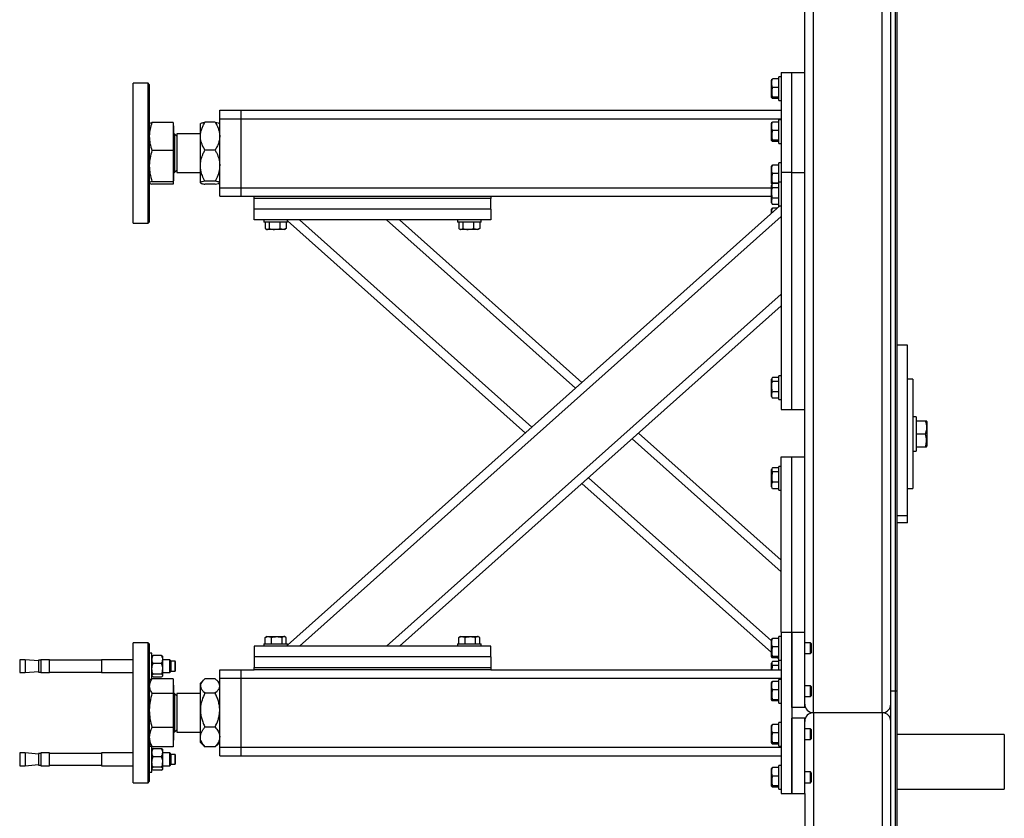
# Model space of a CAD drawing. Header units: millimetres. Extents: x 5 to 589, y 5 to 415.
# Tile 4 of 74: x 192 to 238, y 101 to 138. Entities that reach past the tile are written whole.
import ezdxf

# ---------------------------------------------------------------- set-up
doc = ezdxf.new("R2010")
doc.units = ezdxf.units.MM
doc.layers.add('TRAIT-FORT', color=4, linetype='Continuous', lineweight=25)

msp = doc.modelspace()

# ---------------------------------------------------------------- linework, layer by layer
at = {"layer": 'TRAIT-FORT', "color": 4, "linetype": 'Continuous', "lineweight": 25}
for p, q in [((232.558, 106.809), (232.558, 225.304)), ((232.758, 225.304), (232.758, 106.809)), ((232.833, 225.304), (232.833, 106.809)), ((228.958, 105.804), (228.958, 223.304)), ((232.158, 105.804), (232.158, 223.304)), ((228.558, 130.904), (228.558, 155.554)), ((227.458, 135.554), (227.958, 135.554)), ((227.458, 135.554), (227.458, 130.904)), ((227.958, 130.904), (227.958, 135.554)), ((227.958, 135.554), (228.558, 135.554)), ((198.033, 135.054), (197.333, 135.054)), ((197.333, 128.554), (197.333, 135.054)), ((198.083, 135.004), (198.033, 135.054)), ((198.033, 128.554), (198.033, 135.054)), ((227.023, 135.232), (227.008, 135.207)), ((227.008, 134.4), (227.008, 135.207)), ((227.358, 135.256), (227.059, 135.256)), ((227.458, 135.354), (227.358, 135.354)), ((227.358, 135.312), (227.358, 135.354)), ((227.358, 134.254), (227.358, 135.312)), ((198.083, 135.004), (198.083, 128.604)), ((227.358, 134.864), (227.059, 134.864)), ((227.008, 134.4), (227.023, 134.375)), ((227.358, 134.412), (227.059, 134.412)), ((227.358, 134.352), (227.059, 134.352)), ((227.358, 134.254), (227.458, 134.254)), ((201.358, 133.804), (202.358, 133.804)), ((201.358, 133.404), (201.358, 133.804)), ((202.358, 133.804), (227.458, 133.804)), ((202.358, 133.404), (202.358, 133.804)), ((199.198, 133.238), (198.206, 133.238)), ((199.198, 133.238), (199.198, 131.932)), ((201.146, 133.246), (200.671, 133.246)), ((201.358, 133.404), (202.358, 133.404)), ((201.358, 130.204), (201.358, 133.404)), ((202.358, 130.204), (202.358, 133.404)), ((202.358, 133.404), (227.458, 133.404)), ((227.023, 133.232), (227.008, 133.207)), ((227.008, 132.4), (227.008, 133.207)), ((227.358, 133.256), (227.059, 133.256)), ((227.458, 133.354), (227.358, 133.354)), ((227.358, 133.312), (227.358, 133.354)), ((227.358, 132.254), (227.358, 133.312)), ((198.088, 133.186), (198.083, 133.179)), ((199.208, 133.081), (199.198, 133.081)), ((199.208, 133.081), (199.208, 130.526)), ((200.466, 133.186), (200.458, 133.179)), ((200.458, 132.599), (200.458, 133.179)), ((201.358, 133.179), (201.352, 133.185)), ((227.358, 132.864), (227.059, 132.864)), ((199.367, 132.595), (199.258, 132.704)), ((199.258, 132.704), (199.258, 130.904)), ((200.458, 132.704), (199.367, 132.704)), ((199.367, 132.704), (199.367, 130.904)), ((200.458, 131.23), (200.458, 132.599)), ((227.008, 132.4), (227.023, 132.375)), ((227.358, 132.412), (227.059, 132.412)), ((227.358, 132.352), (227.059, 132.352)), ((199.198, 131.932), (198.206, 131.932)), ((199.198, 131.932), (199.198, 130.497)), ((201.146, 131.951), (200.671, 131.951)), ((227.358, 132.254), (227.458, 132.254)), ((199.258, 130.904), (199.367, 131.012)), ((200.458, 130.435), (200.458, 131.23)), ((227.023, 131.232), (227.008, 131.207)), ((227.008, 130.4), (227.008, 131.207)), ((227.358, 131.256), (227.059, 131.256)), ((227.458, 131.354), (227.358, 131.354)), ((227.358, 131.312), (227.358, 131.354)), ((227.358, 130.454), (227.358, 131.312)), ((198.206, 130.497), (199.198, 130.497)), ((199.198, 130.526), (199.208, 130.526)), ((199.198, 130.497), (199.198, 130.369)), ((199.367, 130.904), (200.458, 130.904)), ((201.146, 130.508), (200.671, 130.508)), ((227.358, 130.864), (227.059, 130.864)), ((227.458, 130.904), (227.458, 119.904)), ((227.958, 130.904), (227.458, 130.904)), ((227.958, 119.904), (227.958, 130.904)), ((227.958, 130.904), (228.558, 130.904)), ((228.558, 119.904), (228.558, 130.904)), ((198.083, 130.429), (198.088, 130.421)), ((199.198, 130.369), (198.206, 130.369)), ((200.458, 130.429), (200.458, 130.435)), ((200.458, 130.429), (200.466, 130.421)), ((201.146, 130.361), (200.671, 130.361)), ((201.352, 130.422), (201.358, 130.429)), ((201.358, 130.204), (202.358, 130.204)), ((201.358, 129.804), (201.358, 130.204)), ((202.358, 129.804), (202.358, 130.204)), ((202.358, 130.204), (227.008, 130.204)), ((227.008, 130.4), (227.023, 130.375)), ((227.042, 130.366), (227.008, 130.307)), ((227.008, 129.5), (227.008, 130.307)), ((227.358, 130.412), (227.059, 130.412)), ((227.358, 130.391), (227.059, 130.391)), ((227.358, 130.2), (227.059, 130.2)), ((227.458, 130.454), (227.358, 130.454)), ((227.358, 129.354), (227.358, 130.454)), ((201.358, 129.804), (202.358, 129.804)), ((202.358, 129.804), (202.958, 129.804)), ((202.958, 129.704), (202.958, 129.804)), ((202.958, 129.804), (213.958, 129.804)), ((202.958, 129.204), (202.958, 129.704)), ((213.958, 129.704), (202.958, 129.704)), ((213.958, 129.804), (227.008, 129.804)), ((213.958, 129.804), (213.958, 129.704)), ((213.958, 129.204), (213.958, 129.704)), ((227.358, 129.713), (227.059, 129.713)), ((213.958, 129.204), (202.958, 129.204)), ((202.958, 128.704), (202.958, 129.204)), ((204.508, 108.948), (227.402, 129.354)), ((213.958, 129.204), (213.958, 128.704)), ((227.008, 129.5), (227.042, 129.441)), ((227.023, 129.232), (227.008, 129.207)), ((227.008, 129.003), (227.008, 129.207)), ((227.059, 129.417), (227.044, 129.442)), ((227.358, 129.417), (227.059, 129.417)), ((227.292, 129.256), (227.059, 129.256)), ((227.358, 129.354), (227.458, 129.354)), ((227.358, 129.312), (227.358, 129.354)), ((213.958, 128.704), (202.958, 128.704)), ((203.408, 128.704), (203.408, 128.604)), ((204.508, 128.604), (204.508, 128.704)), ((204.508, 128.659), (215.566, 118.804)), ((205.06, 108.904), (227.458, 128.868)), ((205.06, 128.704), (215.866, 119.072)), ((209.118, 128.704), (217.895, 120.88)), ((209.719, 128.704), (218.196, 121.148)), ((212.408, 128.704), (212.408, 128.604)), ((213.508, 128.604), (213.508, 128.704)), ((197.333, 128.554), (198.033, 128.554)), ((198.033, 128.554), (198.083, 128.604)), ((204.169, 128.604), (203.408, 128.604)), ((203.471, 128.604), (203.471, 128.304)), ((203.496, 128.287), (203.555, 128.254)), ((203.909, 128.254), (203.555, 128.254)), ((203.662, 128.604), (203.662, 128.304)), ((204.362, 128.254), (203.909, 128.254)), ((204.149, 128.604), (204.149, 128.304)), ((204.508, 128.604), (204.169, 128.604)), ((204.362, 128.254), (204.421, 128.287)), ((204.445, 128.304), (204.42, 128.289)), ((204.445, 128.604), (204.445, 128.304)), ((213.169, 128.604), (212.408, 128.604)), ((212.471, 128.604), (212.471, 128.304)), ((212.496, 128.287), (212.555, 128.254)), ((212.909, 128.254), (212.555, 128.254)), ((212.662, 128.604), (212.662, 128.304)), ((213.362, 128.254), (212.909, 128.254)), ((213.149, 128.604), (213.149, 128.304)), ((213.508, 128.604), (213.169, 128.604)), ((213.362, 128.254), (213.421, 128.287)), ((213.445, 128.304), (213.42, 128.289)), ((213.445, 128.604), (213.445, 128.304)), ((209.118, 108.904), (227.458, 125.251)), ((209.719, 108.904), (227.458, 124.715)), ((233.333, 122.89), (232.833, 122.89)), ((233.333, 114.953), (233.333, 122.89)), ((227.042, 121.366), (227.008, 121.307)), ((227.008, 120.5), (227.008, 121.307)), ((227.358, 121.391), (227.059, 121.391)), ((227.458, 121.454), (227.358, 121.454)), ((227.358, 120.354), (227.358, 121.454)), ((227.358, 121.2), (227.059, 121.2)), ((233.583, 121.302), (233.333, 121.302)), ((233.583, 121.302), (233.583, 116.223)), ((227.008, 120.5), (227.042, 120.441)), ((227.059, 120.417), (227.044, 120.442)), ((227.358, 120.713), (227.059, 120.713)), ((227.358, 120.417), (227.059, 120.417)), ((227.358, 120.354), (227.458, 120.354)), ((227.458, 119.904), (227.958, 119.904)), ((227.958, 119.904), (228.558, 119.904)), ((228.558, 109.554), (228.558, 119.904)), ((233.733, 119.563), (233.583, 119.563)), ((233.733, 119.563), (233.733, 118.763)), ((233.733, 119.365), (234.163, 119.365)), ((234.233, 119.333), (234.216, 119.364)), ((234.233, 119.333), (234.233, 118.481)), ((220.826, 118.804), (227.458, 112.892)), ((233.733, 118.767), (234.163, 118.767)), ((233.733, 118.763), (233.733, 117.963)), ((220.525, 118.536), (227.458, 112.356)), ((233.733, 118.165), (234.163, 118.165)), ((233.733, 118.16), (234.163, 118.16)), ((234.216, 118.162), (234.233, 118.193)), ((234.233, 118.481), (234.233, 118.193)), ((227.458, 117.704), (227.958, 117.704)), ((227.458, 109.554), (227.458, 117.704)), ((227.958, 109.554), (227.958, 117.704)), ((227.958, 117.704), (228.558, 117.704)), ((233.583, 117.963), (233.733, 117.963)), ((227.358, 117.191), (227.059, 117.191)), ((227.458, 117.254), (227.358, 117.254)), ((227.358, 116.493), (227.358, 117.254)), ((218.496, 116.727), (227.008, 109.141)), ((227.042, 117.166), (227.008, 117.107)), ((227.008, 116.753), (227.008, 117.107)), ((227.008, 116.3), (227.008, 116.753)), ((227.358, 117), (227.059, 117)), ((218.196, 116.459), (227.008, 108.605)), ((227.008, 116.3), (227.042, 116.241)), ((227.358, 116.513), (227.059, 116.513)), ((227.358, 116.154), (227.358, 116.493)), ((227.059, 116.217), (227.044, 116.242)), ((227.358, 116.217), (227.059, 116.217)), ((227.358, 116.154), (227.458, 116.154)), ((233.333, 116.223), (233.583, 116.223)), ((233.333, 114.953), (232.833, 114.953)), ((233.333, 114.635), (233.333, 114.953)), ((233.333, 114.635), (232.833, 114.635)), ((227.458, 109.554), (227.458, 102.054)), ((227.458, 109.554), (227.958, 109.554)), ((227.958, 109.554), (228.558, 109.554)), ((227.958, 106.054), (227.958, 109.554)), ((227.958, 109.554), (227.958, 102.054)), ((228.558, 106.054), (228.558, 109.554)), ((198.033, 109.054), (197.333, 109.054)), ((197.333, 102.554), (197.333, 109.054)), ((198.083, 109.004), (198.033, 109.054)), ((198.033, 105.804), (198.033, 109.054)), ((198.083, 109.004), (198.083, 105.804)), ((203.408, 109.004), (203.408, 108.904)), ((203.408, 109.004), (204.508, 109.004)), ((203.471, 109.303), (203.497, 109.318)), ((203.471, 109.004), (203.471, 109.303)), ((203.555, 109.354), (203.496, 109.32)), ((203.555, 109.354), (204.362, 109.354)), ((203.767, 109.004), (203.767, 109.303)), ((204.254, 109.004), (204.254, 109.303)), ((204.421, 109.32), (204.362, 109.354)), ((204.445, 109.004), (204.445, 109.303)), ((204.508, 108.904), (204.508, 109.004)), ((212.408, 109.004), (212.408, 108.904)), ((212.408, 109.004), (213.508, 109.004)), ((212.471, 109.303), (212.497, 109.318)), ((212.471, 109.004), (212.471, 109.303)), ((212.555, 109.354), (212.496, 109.32)), ((212.555, 109.354), (213.362, 109.354)), ((212.767, 109.004), (212.767, 109.303)), ((213.254, 109.004), (213.254, 109.303)), ((213.421, 109.32), (213.362, 109.354)), ((213.445, 109.004), (213.445, 109.303)), ((213.508, 108.904), (213.508, 109.004)), ((227.023, 109.232), (227.008, 109.207)), ((227.008, 108.4), (227.008, 109.207)), ((227.358, 109.256), (227.059, 109.256)), ((227.458, 109.354), (227.358, 109.354)), ((227.358, 109.312), (227.358, 109.354)), ((227.358, 108.254), (227.358, 109.312)), ((228.823, 109.054), (228.558, 109.054)), ((228.858, 109.019), (228.823, 109.054)), ((228.823, 108.554), (228.823, 109.054)), ((228.858, 109.019), (228.858, 108.589)), ((198.208, 108.569), (198.083, 108.569)), ((198.208, 107.388), (198.208, 108.569)), ((202.958, 108.904), (202.958, 108.404)), ((213.958, 108.904), (202.958, 108.904)), ((213.958, 108.404), (213.958, 108.904)), ((227.358, 108.864), (227.059, 108.864)), ((228.558, 108.554), (228.823, 108.554)), ((228.823, 108.554), (228.858, 108.589)), ((192.315, 108.269), (192.058, 108.269)), ((192.058, 108.269), (192.058, 107.669)), ((192.933, 108.215), (192.315, 108.269)), ((192.315, 108.269), (192.315, 107.669)), ((193.043, 108.244), (192.933, 108.244)), ((192.933, 108.244), (192.933, 107.694)), ((193.448, 108.269), (193.043, 108.269)), ((193.043, 108.269), (193.043, 107.669)), ((193.448, 107.669), (193.448, 108.269)), ((195.858, 108.244), (193.448, 108.244)), ((197.333, 108.269), (195.858, 108.269)), ((195.858, 108.269), (195.858, 107.669)), ((198.219, 108.434), (198.208, 108.419)), ((198.658, 108.47), (198.258, 108.47)), ((198.658, 108.1), (198.258, 108.1)), ((198.708, 108.419), (198.698, 108.434)), ((198.708, 108.285), (198.708, 108.419)), ((198.708, 107.849), (198.708, 108.285)), ((199.033, 108.269), (198.708, 108.269)), ((199.108, 108.194), (199.033, 108.269)), ((199.033, 107.669), (199.033, 108.269)), ((199.283, 108.194), (199.108, 108.194)), ((199.108, 107.744), (199.108, 108.194)), ((199.308, 108.169), (199.283, 108.194)), ((199.283, 107.744), (199.283, 108.194)), ((199.308, 107.769), (199.308, 108.169)), ((213.958, 108.404), (202.958, 108.404)), ((202.958, 108.404), (202.958, 107.904)), ((213.958, 108.404), (213.958, 107.904)), ((227.008, 108.4), (227.023, 108.375)), ((227.042, 108.166), (227.008, 108.107)), ((227.008, 107.804), (227.008, 108.107)), ((227.358, 108.412), (227.059, 108.412)), ((227.358, 108.352), (227.059, 108.352)), ((227.358, 108.191), (227.059, 108.191)), ((227.292, 108.352), (227.358, 108.293)), ((227.358, 108.254), (227.458, 108.254)), ((227.358, 107.804), (227.358, 108.254)), ((192.058, 107.669), (192.315, 107.669)), ((192.315, 107.669), (192.933, 107.723)), ((192.933, 107.694), (193.043, 107.694)), ((193.043, 107.669), (193.448, 107.669)), ((193.448, 107.694), (195.858, 107.694)), ((195.858, 107.669), (197.333, 107.669)), ((198.658, 107.599), (198.258, 107.599)), ((198.708, 107.533), (198.708, 107.849)), ((198.708, 107.669), (199.033, 107.669)), ((199.033, 107.669), (199.108, 107.744)), ((199.108, 107.744), (199.283, 107.744)), ((199.283, 107.744), (199.308, 107.769)), ((201.358, 107.804), (202.358, 107.804)), ((201.358, 107.404), (201.358, 107.804)), ((202.358, 107.804), (202.958, 107.804)), ((202.358, 107.404), (202.358, 107.804)), ((202.958, 107.904), (213.958, 107.904)), ((202.958, 107.804), (202.958, 107.904)), ((213.958, 107.804), (202.958, 107.804)), ((213.958, 107.904), (213.958, 107.804)), ((213.958, 107.804), (227.458, 107.804)), ((227.358, 108), (227.059, 108)), ((198.083, 107.369), (198.208, 107.369)), ((198.17, 107.328), (198.083, 107.179)), ((198.208, 107.519), (198.219, 107.504)), ((198.208, 107.369), (198.208, 107.388)), ((199.198, 107.386), (198.208, 107.386)), ((198.258, 107.468), (198.658, 107.468)), ((198.698, 107.504), (198.708, 107.519)), ((198.708, 107.519), (198.708, 107.533)), ((199.198, 107.386), (199.198, 106.706)), ((200.597, 107.317), (200.458, 107.179)), ((200.458, 107.053), (200.458, 107.179)), ((201.146, 107.384), (200.671, 107.384)), ((201.358, 107.179), (201.22, 107.317)), ((201.358, 107.404), (202.358, 107.404)), ((201.358, 104.204), (201.358, 107.404)), ((202.358, 104.204), (202.358, 107.404)), ((202.358, 107.404), (227.458, 107.404)), ((227.023, 107.232), (227.008, 107.207)), ((227.008, 106.4), (227.008, 107.207)), ((227.358, 107.256), (227.059, 107.256)), ((227.458, 107.354), (227.358, 107.354)), ((227.358, 107.312), (227.358, 107.354)), ((227.358, 106.254), (227.358, 107.312)), ((199.198, 106.706), (198.206, 106.706)), ((199.208, 107.081), (199.198, 107.081)), ((199.198, 106.706), (199.198, 105.123)), ((199.208, 107.081), (199.208, 104.526)), ((199.367, 106.595), (199.258, 106.704)), ((199.258, 106.704), (199.258, 106.315)), ((200.458, 106.704), (199.367, 106.704)), ((199.367, 106.704), (199.367, 104.904)), ((200.458, 105.931), (200.458, 107.053)), ((201.146, 106.722), (200.671, 106.722)), ((227.358, 106.864), (227.059, 106.864)), ((228.823, 107.054), (228.558, 107.054)), ((228.858, 107.019), (228.823, 107.054)), ((228.823, 106.554), (228.823, 107.054)), ((228.858, 107.019), (228.858, 106.589)), ((232.558, 106.804), (232.558, 106.809)), ((232.758, 106.809), (232.558, 106.809)), ((232.558, 52.304), (232.558, 106.804)), ((232.758, 106.804), (232.558, 106.804)), ((232.833, 106.809), (232.758, 106.809)), ((232.758, 106.804), (232.758, 52.304)), ((232.833, 106.804), (232.758, 106.804)), ((232.833, 106.804), (232.833, 52.304)), ((199.258, 106.315), (199.258, 104.904)), ((227.008, 106.4), (227.023, 106.375)), ((227.358, 106.412), (227.059, 106.412)), ((227.358, 106.352), (227.059, 106.352)), ((227.358, 106.254), (227.458, 106.254)), ((228.558, 106.554), (228.823, 106.554)), ((228.823, 106.554), (228.858, 106.589)), ((198.033, 102.554), (198.033, 105.804)), ((198.083, 105.804), (198.083, 102.604)), ((200.458, 104.682), (200.458, 105.931)), ((228.558, 106.054), (227.958, 106.054)), ((232.158, 105.804), (228.958, 105.804)), ((228.958, 105.804), (228.958, 53.804)), ((232.158, 105.804), (232.158, 53.804)), ((227.458, 105.354), (227.358, 105.354)), ((227.358, 105.312), (227.358, 105.354)), ((227.358, 104.254), (227.358, 105.312)), ((228.558, 105.554), (227.958, 105.554)), ((227.958, 102.054), (227.958, 105.554)), ((228.558, 102.054), (228.558, 105.554)), ((199.198, 105.123), (198.206, 105.123)), ((199.198, 105.123), (199.198, 104.221)), ((199.258, 104.904), (199.367, 105.012)), ((199.367, 104.904), (200.458, 104.904)), ((201.146, 105.141), (200.671, 105.141)), ((227.023, 105.232), (227.008, 105.207)), ((227.008, 104.4), (227.008, 105.207)), ((227.358, 105.256), (227.059, 105.256)), ((227.358, 104.864), (227.059, 104.864)), ((228.823, 105.054), (228.558, 105.054)), ((228.858, 105.019), (228.823, 105.054)), ((228.823, 104.554), (228.823, 105.054)), ((228.858, 105.019), (228.858, 104.589)), ((198.083, 104.429), (198.17, 104.279)), ((199.198, 104.526), (199.208, 104.526)), ((200.458, 104.429), (200.458, 104.682)), ((200.458, 104.429), (200.597, 104.29)), ((201.22, 104.29), (201.358, 104.429)), ((227.008, 104.4), (227.023, 104.375)), ((227.358, 104.412), (227.059, 104.412)), ((228.558, 104.554), (228.823, 104.554)), ((228.823, 104.554), (228.858, 104.589)), ((237.833, 104.794), (232.833, 104.794)), ((237.833, 104.794), (237.833, 102.254)), ((192.315, 103.939), (192.058, 103.939)), ((192.058, 103.939), (192.058, 103.348)), ((192.933, 103.884), (192.315, 103.939)), ((192.315, 103.939), (192.315, 103.348)), ((193.043, 103.914), (192.933, 103.914)), ((192.933, 103.914), (192.933, 103.372)), ((193.448, 103.939), (193.043, 103.939)), ((193.043, 103.939), (193.043, 103.348)), ((193.448, 103.348), (193.448, 103.939)), ((195.858, 103.914), (193.448, 103.914)), ((197.333, 103.939), (195.858, 103.939)), ((195.858, 103.939), (195.858, 103.348)), ((198.197, 104.239), (198.083, 104.239)), ((198.206, 104.221), (198.174, 104.282)), ((199.198, 104.221), (198.206, 104.221)), ((198.208, 103.039), (198.208, 104.221)), ((198.219, 104.104), (198.208, 104.089)), ((198.258, 104.14), (198.658, 104.14)), ((198.708, 104.089), (198.698, 104.104)), ((198.708, 103.955), (198.708, 104.089)), ((198.708, 103.519), (198.708, 103.955)), ((199.033, 103.939), (198.708, 103.939)), ((199.108, 103.864), (199.033, 103.939)), ((199.033, 103.348), (199.033, 103.939)), ((200.596, 104.291), (200.671, 104.223)), ((201.146, 104.223), (200.671, 104.223)), ((201.146, 104.223), (201.221, 104.291)), ((201.358, 104.204), (202.358, 104.204)), ((201.358, 103.804), (201.358, 104.204)), ((202.358, 104.204), (227.458, 104.204)), ((202.358, 103.804), (202.358, 104.204)), ((227.358, 104.352), (227.059, 104.352)), ((227.358, 104.254), (227.458, 104.254)), ((198.258, 103.77), (198.658, 103.77)), ((198.708, 103.203), (198.708, 103.519)), ((199.283, 103.864), (199.108, 103.864)), ((199.108, 103.414), (199.108, 103.864)), ((199.308, 103.839), (199.283, 103.864)), ((199.283, 103.414), (199.283, 103.864)), ((199.308, 103.439), (199.308, 103.839)), ((201.358, 103.804), (202.358, 103.804)), ((202.358, 103.804), (227.458, 103.804)), ((192.058, 103.348), (192.058, 103.339)), ((192.058, 103.339), (192.315, 103.339)), ((192.315, 103.339), (192.933, 103.393)), ((192.315, 103.348), (192.315, 103.339)), ((192.933, 103.372), (192.933, 103.364)), ((192.933, 103.364), (193.043, 103.364)), ((193.043, 103.348), (193.043, 103.339)), ((193.043, 103.339), (193.448, 103.339)), ((193.448, 103.364), (195.858, 103.364)), ((193.448, 103.339), (193.448, 103.348)), ((195.858, 103.348), (195.858, 103.339)), ((195.858, 103.339), (197.333, 103.339)), ((198.083, 103.039), (198.208, 103.039)), ((198.208, 103.189), (198.219, 103.173)), ((198.658, 103.269), (198.258, 103.269)), ((198.658, 103.137), (198.258, 103.137)), ((198.698, 103.173), (198.708, 103.189)), ((198.708, 103.339), (199.033, 103.339)), ((198.708, 103.189), (198.708, 103.203)), ((199.033, 103.339), (199.108, 103.414)), ((199.033, 103.339), (199.033, 103.348)), ((199.108, 103.414), (199.283, 103.414)), ((199.283, 103.414), (199.308, 103.439)), ((227.023, 103.232), (227.008, 103.207)), ((227.008, 102.4), (227.008, 103.207)), ((227.358, 103.256), (227.059, 103.256)), ((227.458, 103.354), (227.358, 103.354)), ((227.358, 103.312), (227.358, 103.354)), ((227.358, 102.254), (227.358, 103.312)), ((228.823, 103.054), (228.558, 103.054)), ((228.858, 103.019), (228.823, 103.054)), ((228.823, 102.554), (228.823, 103.054)), ((228.858, 103.019), (228.858, 102.589)), ((197.333, 102.554), (198.033, 102.554)), ((198.033, 102.554), (198.083, 102.604)), ((227.358, 102.864), (227.059, 102.864)), ((228.558, 102.554), (228.823, 102.554)), ((228.823, 102.554), (228.858, 102.589)), ((227.008, 102.4), (227.023, 102.375)), ((227.358, 102.412), (227.059, 102.412)), ((227.358, 102.352), (227.059, 102.352)), ((227.358, 102.254), (227.458, 102.254)), ((232.833, 102.254), (237.833, 102.254)), ((227.458, 102.054), (227.958, 102.054)), ((227.958, 102.054), (228.558, 102.054)), ((228.558, 102.054), (228.558, 80.904))]:
    msp.add_line(p, q, dxfattribs=at)
for centre, radius, start, end in [((199.258, 132.754), 0.05, 180, 270), ((199.258, 130.854), 0.05, 90, 180), ((199.258, 106.754), 0.05, 180, 270), ((228.958, 106.204), 0.4, 180, 270), ((232.158, 106.204), 0.4, 270, 0), ((228.958, 105.404), 0.4, 90, 180), ((232.158, 105.404), 0.4, 0, 90), ((199.258, 104.854), 0.05, 90, 180)]:
    msp.add_arc(centre, radius, start, end, dxfattribs=at)
for points, knots in [([(227.059, 134.864), (227.048, 134.898), (227.026, 134.967), (227.017, 135.069), (227.029, 135.166), (227.049, 135.226), (227.059, 135.256)], [0, 0, 0, 0, 0.264605, 0.534948, 0.765343, 1, 1, 1, 1]), ([(227.024, 135.232), (227.024, 135.232), (227.024, 135.238), (227.039, 135.246), (227.054, 135.254), (227.059, 135.256)], [0, 0, 0, 0, 0.082237, 0.737977, 1, 1, 1, 1]), ([(227.059, 134.864), (227.048, 134.825), (227.026, 134.746), (227.017, 134.628), (227.029, 134.516), (227.049, 134.447), (227.059, 134.412)], [0, 0, 0, 0, 0.264605, 0.534948, 0.765343, 1, 1, 1, 1]), ([(227.059, 134.352), (227.043, 134.359), (227.018, 134.372), (227.021, 134.391), (227.038, 134.403), (227.054, 134.41), (227.059, 134.412)], [0, 0, 0, 0, 0.385549, 0.637642, 0.896546, 1, 1, 1, 1]), ([(198.206, 133.238), (198.173, 133.132), (198.123, 132.972), (198.089, 132.753), (198.085, 132.641), (198.083, 132.585)], [0, 0, 0, 0, 0.495251, 0.746818, 1, 1, 1, 1]), ([(198.093, 133.183), (198.098, 133.191), (198.11, 133.21), (198.171, 133.228), (198.206, 133.238)], [0, 0, 0, 0, 0.413185, 1, 1, 1, 1]), ([(200.458, 132.599), (200.461, 132.655), (200.468, 132.769), (200.515, 132.934), (200.583, 133.095), (200.642, 133.196), (200.671, 133.246)], [0, 0, 0, 0, 0.249578, 0.504364, 0.751047, 1, 1, 1, 1]), ([(200.468, 133.185), (200.47, 133.187), (200.475, 133.196), (200.516, 133.211), (200.582, 133.229), (200.642, 133.241), (200.671, 133.246)], [0, 0, 0, 0, 0.1118301, 0.4133853, 0.7053491, 1, 1, 1, 1]), ([(201.146, 133.246), (201.196, 133.158), (201.271, 133.023), (201.333, 132.831), (201.356, 132.704), (201.358, 132.626), (201.358, 132.599)], [0, 0, 0, 0, 0.432046, 0.65435, 0.879654, 1, 1, 1, 1]), ([(201.146, 133.246), (201.195, 133.236), (201.271, 133.221), (201.332, 133.2), (201.345, 133.189), (201.351, 133.185)], [0, 0, 0, 0, 0.511299, 0.774381, 1, 1, 1, 1]), ([(227.059, 132.864), (227.048, 132.898), (227.026, 132.967), (227.017, 133.069), (227.029, 133.166), (227.049, 133.226), (227.059, 133.256)], [0, 0, 0, 0, 0.264605, 0.534948, 0.765343, 1, 1, 1, 1]), ([(227.024, 133.232), (227.024, 133.232), (227.024, 133.238), (227.039, 133.246), (227.054, 133.254), (227.059, 133.256)], [0, 0, 0, 0, 0.082237, 0.737977, 1, 1, 1, 1]), ([(227.059, 132.864), (227.048, 132.825), (227.026, 132.746), (227.017, 132.628), (227.029, 132.516), (227.049, 132.447), (227.059, 132.412)], [0, 0, 0, 0, 0.264605, 0.534948, 0.765343, 1, 1, 1, 1]), ([(198.083, 132.585), (198.09, 132.476), (198.102, 132.254), (198.171, 132.04), (198.206, 131.932)], [0, 0, 0, 0, 0.494511, 1, 1, 1, 1]), ([(200.671, 131.951), (200.621, 132.04), (200.545, 132.174), (200.484, 132.366), (200.461, 132.494), (200.459, 132.572), (200.458, 132.599)], [0, 0, 0, 0, 0.432046, 0.65435, 0.879654, 1, 1, 1, 1]), ([(201.358, 132.599), (201.355, 132.542), (201.349, 132.429), (201.302, 132.263), (201.234, 132.103), (201.175, 132.002), (201.146, 131.951)], [0, 0, 0, 0, 0.249578, 0.504364, 0.751047, 1, 1, 1, 1]), ([(227.059, 132.352), (227.043, 132.359), (227.018, 132.372), (227.021, 132.391), (227.038, 132.403), (227.054, 132.41), (227.059, 132.412)], [0, 0, 0, 0, 0.385549, 0.637642, 0.896546, 1, 1, 1, 1]), ([(198.206, 131.932), (198.173, 131.815), (198.123, 131.64), (198.089, 131.398), (198.085, 131.276), (198.083, 131.215)], [0, 0, 0, 0, 0.495251, 0.746818, 1, 1, 1, 1]), ([(200.458, 131.23), (200.459, 131.244), (200.46, 131.348), (200.492, 131.543), (200.575, 131.769), (200.645, 131.902), (200.671, 131.951)], [0, 0, 0, 0, 0.056824, 0.413183, 0.782596, 1, 1, 1, 1]), ([(201.146, 131.951), (201.172, 131.902), (201.24, 131.771), (201.324, 131.546), (201.357, 131.351), (201.358, 131.244), (201.358, 131.23)], [0, 0, 0, 0, 0.217408, 0.574855, 0.943175, 1, 1, 1, 1]), ([(198.083, 131.215), (198.09, 131.094), (198.102, 130.851), (198.171, 130.616), (198.206, 130.497)], [0, 0, 0, 0, 0.494511, 1, 1, 1, 1]), ([(200.671, 130.508), (200.628, 130.593), (200.549, 130.748), (200.474, 130.992), (200.464, 131.15), (200.458, 131.23)], [0, 0, 0, 0, 0.371586, 0.681601, 1, 1, 1, 1]), ([(201.358, 131.23), (201.354, 131.152), (201.344, 130.994), (201.269, 130.75), (201.189, 130.593), (201.146, 130.508)], [0, 0, 0, 0, 0.309449, 0.628417, 1, 1, 1, 1]), ([(227.059, 130.864), (227.048, 130.898), (227.026, 130.967), (227.017, 131.069), (227.029, 131.166), (227.049, 131.226), (227.059, 131.256)], [0, 0, 0, 0, 0.264605, 0.534948, 0.765343, 1, 1, 1, 1]), ([(227.024, 131.232), (227.024, 131.232), (227.024, 131.238), (227.039, 131.246), (227.054, 131.254), (227.059, 131.256)], [0, 0, 0, 0, 0.082237, 0.737977, 1, 1, 1, 1]), ([(198.206, 130.497), (198.173, 130.487), (198.123, 130.471), (198.089, 130.45), (198.085, 130.439), (198.083, 130.433)], [0, 0, 0, 0, 0.495251, 0.746818, 1, 1, 1, 1]), ([(200.671, 130.508), (200.621, 130.498), (200.545, 130.483), (200.484, 130.461), (200.461, 130.446), (200.459, 130.438), (200.458, 130.435)], [0, 0, 0, 0, 0.432046, 0.65435, 0.879654, 1, 1, 1, 1]), ([(201.358, 130.435), (201.355, 130.441), (201.349, 130.454), (201.302, 130.473), (201.234, 130.491), (201.175, 130.502), (201.146, 130.508)], [0, 0, 0, 0, 0.249578, 0.504364, 0.751047, 1, 1, 1, 1]), ([(227.059, 130.864), (227.048, 130.825), (227.026, 130.746), (227.017, 130.628), (227.029, 130.516), (227.049, 130.447), (227.059, 130.412)], [0, 0, 0, 0, 0.264605, 0.534948, 0.765343, 1, 1, 1, 1]), ([(198.093, 130.424), (198.098, 130.416), (198.11, 130.398), (198.171, 130.38), (198.206, 130.369)], [0, 0, 0, 0, 0.4131855, 1, 1, 1, 1]), ([(200.458, 130.435), (200.461, 130.428), (200.468, 130.415), (200.515, 130.396), (200.583, 130.378), (200.642, 130.367), (200.671, 130.361)], [0, 0, 0, 0, 0.249578, 0.504364, 0.751047, 1, 1, 1, 1]), ([(201.146, 130.361), (201.195, 130.371), (201.271, 130.386), (201.332, 130.407), (201.345, 130.418), (201.351, 130.423)], [0, 0, 0, 0, 0.511299, 0.774381, 1, 1, 1, 1]), ([(227.041, 130.363), (227.034, 130.367), (227.017, 130.376), (227.021, 130.391), (227.038, 130.403), (227.054, 130.41), (227.059, 130.412)], [0, 0, 0, 0, 0.238057, 0.550662, 0.871713, 1, 1, 1, 1]), ([(227.059, 129.713), (227.043, 129.775), (227.018, 129.877), (227.021, 130.026), (227.038, 130.126), (227.054, 130.183), (227.059, 130.2)], [0, 0, 0, 0, 0.385549, 0.637642, 0.896546, 1, 1, 1, 1]), ([(227.059, 130.391), (227.048, 130.374), (227.026, 130.34), (227.017, 130.291), (227.029, 130.243), (227.049, 130.214), (227.059, 130.2)], [0, 0, 0, 0, 0.264605, 0.534948, 0.765343, 1, 1, 1, 1]), ([(227.059, 129.417), (227.048, 129.442), (227.026, 129.494), (227.017, 129.571), (227.029, 129.645), (227.049, 129.69), (227.059, 129.713)], [0, 0, 0, 0, 0.264605, 0.534948, 0.765343, 1, 1, 1, 1]), ([(227.026, 129.018), (227.023, 129.036), (227.018, 129.086), (227.03, 129.166), (227.049, 129.226), (227.059, 129.256)], [0, 0, 0, 0, 0.23327, 0.613122, 1, 1, 1, 1]), ([(227.024, 129.232), (227.024, 129.232), (227.024, 129.238), (227.039, 129.246), (227.054, 129.254), (227.059, 129.256)], [0, 0, 0, 0, 0.082237, 0.737977, 1, 1, 1, 1]), ([(203.471, 128.304), (203.488, 128.293), (203.522, 128.271), (203.571, 128.263), (203.619, 128.274), (203.648, 128.294), (203.662, 128.304)], [0, 0, 0, 0, 0.264605, 0.534948, 0.765343, 1, 1, 1, 1]), ([(203.662, 128.304), (203.724, 128.289), (203.827, 128.264), (203.976, 128.266), (204.076, 128.283), (204.133, 128.299), (204.149, 128.304)], [0, 0, 0, 0, 0.385549, 0.637642, 0.896546, 1, 1, 1, 1]), ([(204.445, 128.304), (204.42, 128.293), (204.368, 128.271), (204.291, 128.263), (204.217, 128.274), (204.172, 128.294), (204.149, 128.304)], [0, 0, 0, 0, 0.2646049, 0.5349477, 0.7653431, 1, 1, 1, 1]), ([(212.471, 128.304), (212.488, 128.293), (212.522, 128.271), (212.571, 128.263), (212.619, 128.274), (212.648, 128.294), (212.662, 128.304)], [0, 0, 0, 0, 0.264605, 0.534948, 0.765343, 1, 1, 1, 1]), ([(212.662, 128.304), (212.724, 128.289), (212.827, 128.264), (212.976, 128.266), (213.076, 128.283), (213.133, 128.299), (213.149, 128.304)], [0, 0, 0, 0, 0.385549, 0.637642, 0.896546, 1, 1, 1, 1]), ([(213.445, 128.304), (213.42, 128.293), (213.368, 128.271), (213.291, 128.263), (213.217, 128.274), (213.172, 128.294), (213.149, 128.304)], [0, 0, 0, 0, 0.264605, 0.534948, 0.765343, 1, 1, 1, 1]), ([(227.059, 121.391), (227.048, 121.374), (227.026, 121.34), (227.017, 121.291), (227.029, 121.243), (227.049, 121.214), (227.059, 121.2)], [0, 0, 0, 0, 0.264605, 0.534948, 0.765343, 1, 1, 1, 1]), ([(227.059, 120.713), (227.043, 120.775), (227.018, 120.877), (227.021, 121.026), (227.038, 121.126), (227.054, 121.183), (227.059, 121.2)], [0, 0, 0, 0, 0.385549, 0.637642, 0.896546, 1, 1, 1, 1]), ([(227.059, 120.417), (227.048, 120.442), (227.026, 120.494), (227.017, 120.571), (227.029, 120.645), (227.049, 120.69), (227.059, 120.713)], [0, 0, 0, 0, 0.264605, 0.534948, 0.765343, 1, 1, 1, 1]), ([(234.163, 119.365), (234.178, 119.313), (234.209, 119.208), (234.221, 119.053), (234.204, 118.904), (234.176, 118.813), (234.163, 118.767)], [0, 0, 0, 0, 0.264607, 0.534953, 0.765346, 1, 1, 1, 1]), ([(234.163, 119.365), (234.179, 119.365), (234.209, 119.364), (234.212, 119.363), (234.214, 119.363)], [0, 0, 0, 0, 0.535383, 1, 1, 1, 1]), ([(234.163, 118.165), (234.174, 118.203), (234.197, 118.279), (234.218, 118.408), (234.216, 118.552), (234.191, 118.676), (234.169, 118.747), (234.163, 118.767)], [0, 0, 0, 0, 0.1921844, 0.3862289, 0.6382428, 0.8970666, 1, 1, 1, 1]), ([(234.163, 118.16), (234.178, 118.161), (234.209, 118.162), (234.221, 118.163), (234.204, 118.164), (234.176, 118.165), (234.163, 118.165)], [0, 0, 0, 0, 0.264607, 0.534953, 0.765346, 1, 1, 1, 1]), ([(227.059, 117.191), (227.048, 117.174), (227.026, 117.14), (227.017, 117.091), (227.029, 117.043), (227.049, 117.014), (227.059, 117)], [0, 0, 0, 0, 0.264605, 0.534948, 0.765343, 1, 1, 1, 1]), ([(227.059, 117), (227.043, 116.938), (227.018, 116.835), (227.021, 116.687), (227.038, 116.587), (227.054, 116.529), (227.059, 116.513)], [0, 0, 0, 0, 0.385549, 0.637642, 0.896546, 1, 1, 1, 1]), ([(227.059, 116.217), (227.048, 116.242), (227.026, 116.294), (227.017, 116.371), (227.029, 116.445), (227.049, 116.49), (227.059, 116.513)], [0, 0, 0, 0, 0.264605, 0.534948, 0.765343, 1, 1, 1, 1]), ([(203.471, 109.303), (203.497, 109.314), (203.549, 109.337), (203.626, 109.345), (203.7, 109.333), (203.745, 109.313), (203.767, 109.303)], [0, 0, 0, 0, 0.264605, 0.534948, 0.765343, 1, 1, 1, 1]), ([(203.767, 109.303), (203.829, 109.319), (203.932, 109.344), (204.081, 109.341), (204.18, 109.324), (204.238, 109.308), (204.254, 109.303)], [0, 0, 0, 0, 0.385549, 0.637642, 0.896546, 1, 1, 1, 1]), ([(204.445, 109.303), (204.429, 109.314), (204.395, 109.337), (204.346, 109.345), (204.298, 109.333), (204.269, 109.313), (204.254, 109.303)], [0, 0, 0, 0, 0.2646049, 0.5349477, 0.7653431, 1, 1, 1, 1]), ([(212.471, 109.303), (212.497, 109.314), (212.549, 109.337), (212.626, 109.345), (212.7, 109.333), (212.745, 109.313), (212.767, 109.303)], [0, 0, 0, 0, 0.264605, 0.534948, 0.765343, 1, 1, 1, 1]), ([(212.767, 109.303), (212.829, 109.319), (212.932, 109.344), (213.081, 109.341), (213.18, 109.324), (213.238, 109.308), (213.254, 109.303)], [0, 0, 0, 0, 0.385549, 0.637642, 0.896546, 1, 1, 1, 1]), ([(213.445, 109.303), (213.429, 109.314), (213.395, 109.337), (213.346, 109.345), (213.298, 109.333), (213.269, 109.313), (213.254, 109.303)], [0, 0, 0, 0, 0.264605, 0.534948, 0.765343, 1, 1, 1, 1]), ([(227.059, 108.864), (227.048, 108.898), (227.026, 108.967), (227.017, 109.069), (227.029, 109.166), (227.049, 109.226), (227.059, 109.256)], [0, 0, 0, 0, 0.264605, 0.534948, 0.765343, 1, 1, 1, 1]), ([(227.024, 109.232), (227.024, 109.232), (227.024, 109.238), (227.039, 109.246), (227.054, 109.254), (227.059, 109.256)], [0, 0, 0, 0, 0.082237, 0.737977, 1, 1, 1, 1]), ([(227.059, 108.864), (227.048, 108.825), (227.026, 108.746), (227.017, 108.628), (227.029, 108.516), (227.049, 108.447), (227.059, 108.412)], [0, 0, 0, 0, 0.264605, 0.534948, 0.765343, 1, 1, 1, 1]), ([(198.208, 108.285), (198.21, 108.311), (198.214, 108.364), (198.237, 108.425), (198.254, 108.46), (198.258, 108.47)], [0, 0, 0, 0, 0.413688, 0.838028, 1, 1, 1, 1]), ([(198.258, 108.1), (198.245, 108.13), (198.217, 108.19), (198.211, 108.253), (198.208, 108.285)], [0, 0, 0, 0, 0.4932444, 1, 1, 1, 1]), ([(198.208, 107.849), (198.21, 107.885), (198.214, 107.956), (198.237, 108.04), (198.254, 108.087), (198.258, 108.1)], [0, 0, 0, 0, 0.413688, 0.838028, 1, 1, 1, 1]), ([(198.258, 108.47), (198.243, 108.459), (198.226, 108.447), (198.221, 108.435), (198.221, 108.433)], [0, 0, 0, 0, 0.881638, 1, 1, 1, 1]), ([(198.708, 108.285), (198.707, 108.311), (198.703, 108.364), (198.68, 108.425), (198.663, 108.46), (198.658, 108.47)], [0, 0, 0, 0, 0.413688, 0.838028, 1, 1, 1, 1]), ([(198.658, 108.47), (198.674, 108.459), (198.691, 108.447), (198.696, 108.435), (198.696, 108.433)], [0, 0, 0, 0, 0.881638, 1, 1, 1, 1]), ([(198.658, 108.1), (198.672, 108.13), (198.7, 108.19), (198.706, 108.253), (198.708, 108.285)], [0, 0, 0, 0, 0.493244, 1, 1, 1, 1]), ([(198.708, 107.849), (198.707, 107.885), (198.703, 107.956), (198.68, 108.04), (198.663, 108.087), (198.658, 108.1)], [0, 0, 0, 0, 0.413688, 0.838028, 1, 1, 1, 1]), ([(227.059, 108.352), (227.043, 108.359), (227.018, 108.372), (227.021, 108.391), (227.038, 108.403), (227.054, 108.41), (227.059, 108.412)], [0, 0, 0, 0, 0.385549, 0.637642, 0.896546, 1, 1, 1, 1]), ([(227.059, 108.191), (227.048, 108.174), (227.026, 108.14), (227.017, 108.091), (227.029, 108.043), (227.049, 108.014), (227.059, 108)], [0, 0, 0, 0, 0.264605, 0.534948, 0.765343, 1, 1, 1, 1]), ([(198.258, 107.599), (198.245, 107.639), (198.217, 107.72), (198.211, 107.806), (198.208, 107.849)], [0, 0, 0, 0, 0.4932444, 1, 1, 1, 1]), ([(198.208, 107.533), (198.21, 107.543), (198.214, 107.561), (198.237, 107.583), (198.254, 107.596), (198.258, 107.599)], [0, 0, 0, 0, 0.413688, 0.838028, 1, 1, 1, 1]), ([(198.658, 107.599), (198.672, 107.639), (198.7, 107.72), (198.706, 107.806), (198.708, 107.849)], [0, 0, 0, 0, 0.493244, 1, 1, 1, 1]), ([(198.708, 107.533), (198.707, 107.543), (198.703, 107.561), (198.68, 107.583), (198.663, 107.596), (198.658, 107.599)], [0, 0, 0, 0, 0.413688, 0.838028, 1, 1, 1, 1]), ([(227.059, 108), (227.041, 107.938), (227.022, 107.873), (227.023, 107.807), (227.023, 107.804)], [0, 0, 0, 0, 0.955269, 1, 1, 1, 1]), ([(198.197, 107.369), (198.167, 107.319), (198.121, 107.242), (198.089, 107.133), (198.085, 107.075), (198.083, 107.046)], [0, 0, 0, 0, 0.467618, 0.732958, 1, 1, 1, 1]), ([(198.258, 107.468), (198.243, 107.478), (198.226, 107.49), (198.221, 107.502), (198.221, 107.504)], [0, 0, 0, 0, 0.881638, 1, 1, 1, 1]), ([(198.658, 107.468), (198.672, 107.478), (198.7, 107.499), (198.706, 107.522), (198.708, 107.533)], [0, 0, 0, 0, 0.493244, 1, 1, 1, 1]), ([(200.671, 107.384), (200.628, 107.346), (200.549, 107.274), (200.474, 107.162), (200.464, 107.09), (200.458, 107.053)], [0, 0, 0, 0, 0.371586, 0.681601, 1, 1, 1, 1]), ([(201.358, 107.053), (201.354, 107.089), (201.344, 107.161), (201.269, 107.273), (201.189, 107.346), (201.146, 107.384)], [0, 0, 0, 0, 0.309449, 0.628417, 1, 1, 1, 1]), ([(227.059, 106.864), (227.048, 106.898), (227.026, 106.967), (227.017, 107.069), (227.029, 107.166), (227.049, 107.226), (227.059, 107.256)], [0, 0, 0, 0, 0.264605, 0.534948, 0.765343, 1, 1, 1, 1]), ([(227.024, 107.232), (227.024, 107.232), (227.024, 107.238), (227.039, 107.246), (227.054, 107.254), (227.059, 107.256)], [0, 0, 0, 0, 0.082237, 0.737977, 1, 1, 1, 1]), ([(198.083, 107.046), (198.09, 106.989), (198.102, 106.874), (198.171, 106.762), (198.206, 106.706)], [0, 0, 0, 0, 0.494511, 1, 1, 1, 1]), ([(198.206, 106.706), (198.173, 106.577), (198.123, 106.384), (198.089, 106.118), (198.085, 105.982), (198.083, 105.915)], [0, 0, 0, 0, 0.495251, 0.746818, 1, 1, 1, 1]), ([(200.458, 107.053), (200.459, 107.047), (200.46, 106.999), (200.492, 106.909), (200.575, 106.805), (200.645, 106.744), (200.671, 106.722)], [0, 0, 0, 0, 0.056824, 0.413183, 0.782596, 1, 1, 1, 1]), ([(200.671, 106.722), (200.621, 106.613), (200.545, 106.449), (200.484, 106.215), (200.461, 106.059), (200.459, 105.964), (200.458, 105.931)], [0, 0, 0, 0, 0.432046, 0.65435, 0.879654, 1, 1, 1, 1]), ([(201.146, 106.722), (201.172, 106.744), (201.24, 106.804), (201.324, 106.908), (201.357, 106.997), (201.358, 107.047), (201.358, 107.053)], [0, 0, 0, 0, 0.217408, 0.574855, 0.943175, 1, 1, 1, 1]), ([(201.358, 105.931), (201.355, 106), (201.349, 106.139), (201.302, 106.341), (201.234, 106.537), (201.175, 106.66), (201.146, 106.722)], [0, 0, 0, 0, 0.249578, 0.504364, 0.751047, 1, 1, 1, 1]), ([(227.059, 106.864), (227.048, 106.825), (227.026, 106.746), (227.017, 106.628), (227.029, 106.516), (227.049, 106.447), (227.059, 106.412)], [0, 0, 0, 0, 0.264605, 0.534948, 0.765343, 1, 1, 1, 1]), ([(227.059, 106.352), (227.043, 106.359), (227.018, 106.372), (227.021, 106.391), (227.038, 106.403), (227.054, 106.41), (227.059, 106.412)], [0, 0, 0, 0, 0.385549, 0.637642, 0.896546, 1, 1, 1, 1]), ([(198.083, 105.915), (198.09, 105.782), (198.102, 105.514), (198.171, 105.255), (198.206, 105.123)], [0, 0, 0, 0, 0.494511, 1, 1, 1, 1]), ([(200.458, 105.931), (200.461, 105.862), (200.468, 105.724), (200.515, 105.521), (200.583, 105.326), (200.642, 105.203), (200.671, 105.141)], [0, 0, 0, 0, 0.249578, 0.504364, 0.751047, 1, 1, 1, 1]), ([(201.146, 105.141), (201.196, 105.249), (201.271, 105.413), (201.333, 105.648), (201.356, 105.803), (201.358, 105.898), (201.358, 105.931)], [0, 0, 0, 0, 0.432046, 0.65435, 0.879654, 1, 1, 1, 1]), ([(198.206, 105.123), (198.173, 105.05), (198.123, 104.94), (198.089, 104.788), (198.085, 104.711), (198.083, 104.672)], [0, 0, 0, 0, 0.495251, 0.746818, 1, 1, 1, 1]), ([(200.458, 104.682), (200.461, 104.722), (200.468, 104.802), (200.515, 104.92), (200.583, 105.033), (200.642, 105.105), (200.671, 105.141)], [0, 0, 0, 0, 0.249578, 0.504364, 0.751047, 1, 1, 1, 1]), ([(201.146, 105.141), (201.196, 105.078), (201.271, 104.983), (201.333, 104.846), (201.356, 104.756), (201.358, 104.701), (201.358, 104.682)], [0, 0, 0, 0, 0.432046, 0.65435, 0.879654, 1, 1, 1, 1]), ([(227.059, 104.864), (227.048, 104.898), (227.026, 104.967), (227.017, 105.069), (227.029, 105.166), (227.049, 105.226), (227.059, 105.256)], [0, 0, 0, 0, 0.264605, 0.534948, 0.765343, 1, 1, 1, 1]), ([(227.059, 104.864), (227.048, 104.825), (227.026, 104.746), (227.017, 104.628), (227.029, 104.516), (227.049, 104.447), (227.059, 104.412)], [0, 0, 0, 0, 0.264605, 0.534948, 0.765343, 1, 1, 1, 1]), ([(227.024, 105.232), (227.024, 105.232), (227.024, 105.238), (227.039, 105.246), (227.054, 105.254), (227.059, 105.256)], [0, 0, 0, 0, 0.082237, 0.737977, 1, 1, 1, 1]), ([(198.083, 104.672), (198.09, 104.597), (198.102, 104.444), (198.171, 104.296), (198.206, 104.221)], [0, 0, 0, 0, 0.494511, 1, 1, 1, 1]), ([(200.671, 104.223), (200.621, 104.286), (200.545, 104.381), (200.484, 104.517), (200.461, 104.607), (200.459, 104.663), (200.458, 104.682)], [0, 0, 0, 0, 0.432046, 0.65435, 0.879654, 1, 1, 1, 1]), ([(201.358, 104.682), (201.355, 104.642), (201.349, 104.561), (201.302, 104.444), (201.234, 104.33), (201.175, 104.259), (201.146, 104.223)], [0, 0, 0, 0, 0.249578, 0.504364, 0.751047, 1, 1, 1, 1]), ([(227.059, 104.352), (227.043, 104.359), (227.018, 104.372), (227.021, 104.391), (227.038, 104.403), (227.054, 104.41), (227.059, 104.412)], [0, 0, 0, 0, 0.385549, 0.637642, 0.896546, 1, 1, 1, 1]), ([(198.208, 103.955), (198.21, 103.981), (198.214, 104.034), (198.237, 104.095), (198.254, 104.13), (198.258, 104.14)], [0, 0, 0, 0, 0.413688, 0.838028, 1, 1, 1, 1]), ([(198.258, 103.77), (198.245, 103.8), (198.217, 103.86), (198.211, 103.923), (198.208, 103.955)], [0, 0, 0, 0, 0.4932444, 1, 1, 1, 1]), ([(198.258, 104.14), (198.243, 104.129), (198.226, 104.117), (198.221, 104.105), (198.221, 104.103)], [0, 0, 0, 0, 0.881638, 1, 1, 1, 1]), ([(198.708, 103.955), (198.707, 103.981), (198.703, 104.034), (198.68, 104.095), (198.663, 104.13), (198.658, 104.14)], [0, 0, 0, 0, 0.413688, 0.838028, 1, 1, 1, 1]), ([(198.658, 104.14), (198.674, 104.129), (198.691, 104.117), (198.696, 104.105), (198.696, 104.103)], [0, 0, 0, 0, 0.881638, 1, 1, 1, 1]), ([(198.658, 103.77), (198.672, 103.8), (198.7, 103.86), (198.706, 103.923), (198.708, 103.955)], [0, 0, 0, 0, 0.493244, 1, 1, 1, 1]), ([(198.208, 103.519), (198.21, 103.555), (198.214, 103.626), (198.237, 103.71), (198.254, 103.757), (198.258, 103.77)], [0, 0, 0, 0, 0.413688, 0.8380277, 1, 1, 1, 1]), ([(198.258, 103.269), (198.245, 103.309), (198.217, 103.39), (198.211, 103.476), (198.208, 103.519)], [0, 0, 0, 0, 0.493244, 1, 1, 1, 1]), ([(198.708, 103.519), (198.707, 103.555), (198.703, 103.626), (198.68, 103.71), (198.663, 103.757), (198.658, 103.77)], [0, 0, 0, 0, 0.413688, 0.838028, 1, 1, 1, 1]), ([(198.658, 103.269), (198.672, 103.309), (198.7, 103.39), (198.706, 103.476), (198.708, 103.519)], [0, 0, 0, 0, 0.493244, 1, 1, 1, 1]), ([(198.208, 103.203), (198.21, 103.212), (198.214, 103.231), (198.237, 103.253), (198.254, 103.265), (198.258, 103.269)], [0, 0, 0, 0, 0.413688, 0.838028, 1, 1, 1, 1]), ([(198.258, 103.137), (198.243, 103.148), (198.226, 103.16), (198.221, 103.172), (198.221, 103.174)], [0, 0, 0, 0, 0.881638, 1, 1, 1, 1]), ([(198.708, 103.203), (198.707, 103.212), (198.703, 103.231), (198.68, 103.253), (198.663, 103.265), (198.658, 103.269)], [0, 0, 0, 0, 0.413688, 0.838028, 1, 1, 1, 1]), ([(198.658, 103.137), (198.672, 103.148), (198.7, 103.169), (198.706, 103.192), (198.708, 103.203)], [0, 0, 0, 0, 0.493244, 1, 1, 1, 1]), ([(227.059, 102.864), (227.048, 102.898), (227.026, 102.967), (227.017, 103.069), (227.029, 103.166), (227.049, 103.226), (227.059, 103.256)], [0, 0, 0, 0, 0.264605, 0.534948, 0.765343, 1, 1, 1, 1]), ([(227.024, 103.232), (227.024, 103.232), (227.024, 103.238), (227.039, 103.246), (227.054, 103.254), (227.059, 103.256)], [0, 0, 0, 0, 0.082237, 0.737977, 1, 1, 1, 1]), ([(227.059, 102.864), (227.048, 102.825), (227.026, 102.746), (227.017, 102.628), (227.029, 102.516), (227.049, 102.447), (227.059, 102.412)], [0, 0, 0, 0, 0.264605, 0.534948, 0.765343, 1, 1, 1, 1]), ([(227.059, 102.352), (227.043, 102.359), (227.018, 102.372), (227.021, 102.391), (227.038, 102.403), (227.054, 102.41), (227.059, 102.412)], [0, 0, 0, 0, 0.385549, 0.637642, 0.896546, 1, 1, 1, 1])]:
    msp.add_open_spline(points, degree=3, knots=knots, dxfattribs=at)

doc.saveas('drawing.dxf')
